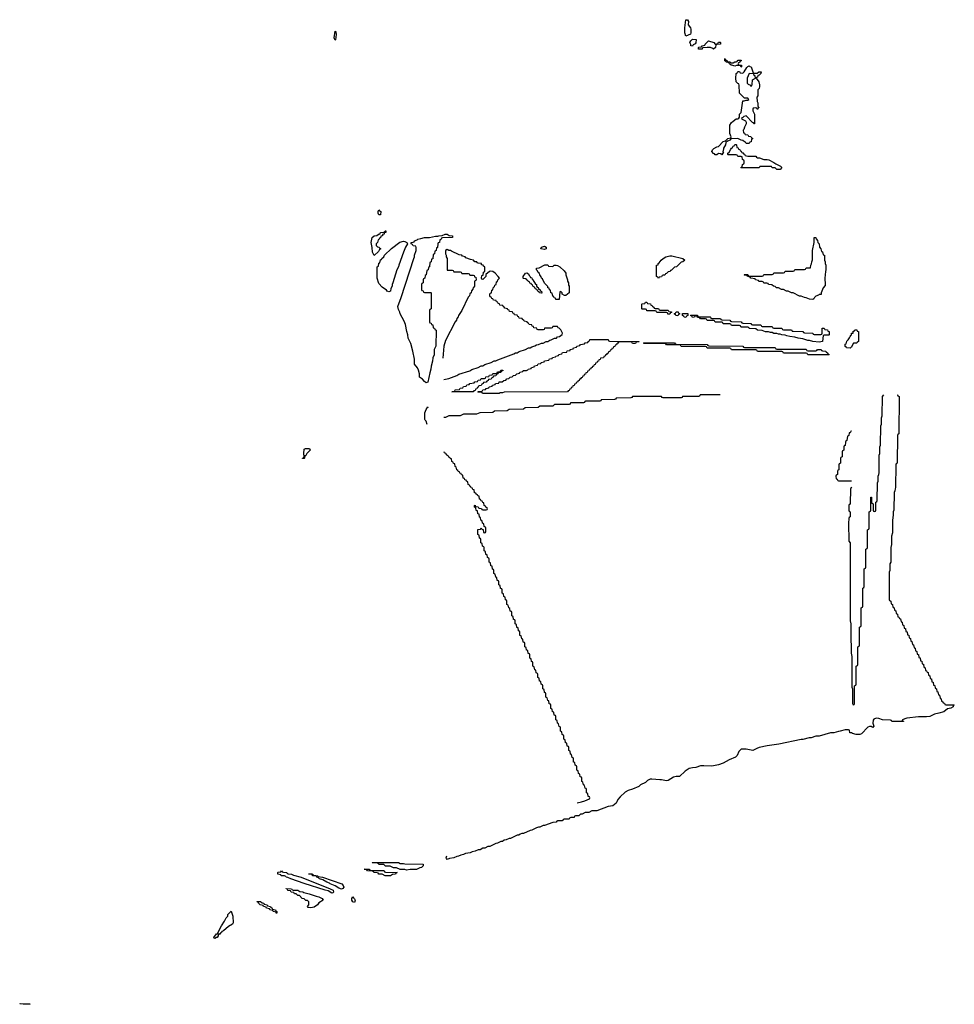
# Model space of a CAD drawing. Header units: inches. Extents: x 2550115 to 2887259, y 311850 to 494471.
# Tile 3 of 115: x 2579766 to 2591274, y 337506 to 349632. Entities that reach past the tile are written whole.
import ezdxf

# ---------------------------------------------------------------- set-up
doc = ezdxf.new("R2010")
doc.units = ezdxf.units.IN
doc.header["$MEASUREMENT"] = 0
for name, color, linetype in [('C5373', 7, 'Continuous'), ('C5383', 7, 'Continuous'), ('C5384', 7, 'Continuous'), ('C5394', 7, 'Continuous')]:
    doc.layers.add(name, color=color, linetype=linetype)

msp = doc.modelspace()

# ---------------------------------------------------------------- linework, layer by layer
at = {"layer": 'C5373', "color": 6}
msp.add_lwpolyline([(2579810, 337506), (2579766, 337510), (2579770, 337514), (2579894, 337510), (2579890, 337509)], close=True, dxfattribs=at)
at = {"layer": 'C5383', "color": 6}
msp.add_line((2586632, 339988), (2586683, 340000), dxfattribs=at)
msp.add_lwpolyline([(2587118, 340000), (2587110, 339985), (2587070, 339949), (2587010, 339941), (2586872, 339890), (2586811, 339889), (2586774, 339870), (2586730, 339868), (2586690, 339848), (2586670, 339846), (2586650, 339828), (2586610, 339826), (2586598, 339822), (2586592, 339808), (2586553, 339807), (2586538, 339802), (2586530, 339788), (2586470, 339786), (2586458, 339782), (2586454, 339770), (2586447, 339767), (2586390, 339766), (2586378, 339762), (2586372, 339748), (2586330, 339746), (2586230, 339708), (2586210, 339708), (2586170, 339688), (2586153, 339687), (2586130, 339678), (2586074, 339650), (2586050, 339648), (2585970, 339609), (2585950, 339609), (2585930, 339602), (2585910, 339589), (2585891, 339589), (2585810, 339549), (2585791, 339549), (2585754, 339530), (2585730, 339528), (2585711, 339509), (2585691, 339509), (2585650, 339489), (2585630, 339488), (2585554, 339450), (2585530, 339449), (2585494, 339430), (2585470, 339429), (2585434, 339410), (2585410, 339409), (2585374, 339390), (2585338, 339382), (2585312, 339370), (2585255, 339365), (2585230, 339350), (2585196, 339344), (2585171, 339330), (2585150, 339326), (2585112, 339310), (2585060, 339300), (2585030, 339289), (2585020, 339300), (2585018, 339310), (2585025, 339335)], dxfattribs=at)
for points in [[(2584330, 339089), (2584266, 339090), (2584230, 339108), (2584186, 339110), (2584182, 339122), (2584167, 339127), (2584126, 339130), (2584122, 339142), (2584110, 339146), (2584050, 339149), (2584042, 339162), (2584006, 339170), (2584071, 339171), (2584078, 339158), (2584090, 339154), (2584248, 339152), (2584254, 339150), (2584258, 339138), (2584270, 339134), (2584414, 339130), (2584398, 339122), (2584394, 339110), (2584355, 339105)], [(2584450, 339242), (2584490, 339242), (2584510, 339234), (2584734, 339230), (2584734, 339210), (2584714, 339190), (2584693, 339187), (2584650, 339167), (2584574, 339166), (2584530, 339158), (2584510, 339168), (2584450, 339168), (2584407, 339187), (2584370, 339188), (2584327, 339207), (2584270, 339208), (2584250, 339226), (2584190, 339228), (2584182, 339242), (2584170, 339246), (2584110, 339248), (2584106, 339254), (2584430, 339251)], [(2583610, 338875), (2583563, 338903), (2583529, 338910), (2583270, 338993), (2583106, 339050), (2583069, 339069), (2583046, 339070), (2583042, 339082), (2583028, 339088), (2582986, 339090), (2582982, 339102), (2582946, 339110), (2582946, 339130), (2582950, 339134), (2582982, 339138), (2582990, 339151), (2582998, 339138), (2583013, 339133), (2583054, 339130), (2583058, 339118), (2583072, 339112), (2583114, 339110), (2583138, 339098), (2583230, 339070), (2583590, 338930), (2583625, 338910), (2583630, 338886), (2583622, 338878)], [(2583730, 338922), (2583696, 338936), (2583650, 338966), (2583590, 338990), (2583579, 338999), (2583548, 339010), (2583497, 339037), (2583458, 339050), (2583444, 339064), (2583426, 339070), (2583422, 339082), (2583408, 339088), (2583370, 339089), (2583367, 339107), (2583331, 339109), (2583328, 339110), (2583327, 339113), (2583374, 339110), (2583378, 339098), (2583392, 339092), (2583434, 339090), (2583442, 339082), (2583494, 339070), (2583731, 338991), (2583751, 338971), (2583756, 338950), (2583746, 338934)], [(2583350, 338693), (2583318, 338698), (2583309, 338710), (2583328, 338730), (2583327, 338767), (2583310, 338786), (2583290, 338786), (2583270, 338806), (2583246, 338810), (2583210, 338846), (2583190, 338846), (2583170, 338866), (2583150, 338866), (2583142, 338882), (2583110, 338886), (2583102, 338902), (2583068, 338908), (2583062, 338922), (2583046, 338930), (2583046, 338934), (2583114, 338930), (2583118, 338918), (2583132, 338912), (2583192, 338910), (2583215, 338895), (2583252, 338890), (2583263, 338883), (2583330, 338866), (2583416, 338836), (2583450, 338830), (2583491, 338810), (2583502, 338790), (2583450, 338755), (2583431, 338730), (2583390, 338704)], [(2583890, 338759), (2583870, 338769), (2583856, 338790), (2583857, 338810), (2583870, 338831), (2583877, 338817), (2583890, 338807), (2583896, 338790)], [(2582930, 338629), (2582926, 338630), (2582922, 338642), (2582886, 338650), (2582882, 338662), (2582846, 338670), (2582842, 338682), (2582806, 338690), (2582802, 338702), (2582766, 338710), (2582762, 338722), (2582726, 338730), (2582706, 338750), (2582702, 338762), (2582690, 338766), (2582690, 338774), (2582730, 338772), (2582750, 338754), (2582774, 338750), (2582778, 338738), (2582814, 338730), (2582818, 338718), (2582854, 338710), (2582858, 338698), (2582870, 338694), (2582878, 338678), (2582914, 338670), (2582918, 338658), (2582934, 338650), (2582934, 338630)], [(2582170, 338315), (2582160, 338320), (2582155, 338330), (2582190, 338372), (2582206, 338374), (2582206, 338386), (2582250, 338472), (2582289, 338531), (2582310, 338572), (2582329, 338591), (2582330, 338612), (2582370, 338654), (2582390, 338590), (2582393, 338510), (2582388, 338492), (2582335, 338465), (2582274, 338410), (2582257, 338403), (2582250, 338389), (2582238, 338382), (2582230, 338369), (2582212, 338368), (2582210, 338348), (2582198, 338330), (2582190, 338327)]]:
    msp.add_lwpolyline(points, close=True, dxfattribs=at)
at = {"layer": 'C5384', "color": 6}
for points in [[(2587970, 349429), (2587957, 349470), (2587954, 349530), (2587969, 349630), (2587990, 349632), (2588002, 349610), (2587998, 349570), (2588025, 349530), (2588030, 349514), (2588031, 349469), (2588025, 349455)], [(2583650, 349378), (2583637, 349410), (2583650, 349491), (2583658, 349478), (2583662, 349450), (2583655, 349385)], [(2588050, 349308), (2588028, 349312), (2588028, 349328), (2588018, 349350), (2588028, 349370), (2588050, 349392), (2588094, 349390), (2588092, 349348), (2588084, 349336), (2588058, 349322)], [(2588330, 349332), (2588362, 349338), (2588370, 349354), (2588390, 349354), (2588394, 349350), (2588394, 349330), (2588353, 349327), (2588338, 349322), (2588332, 349288), (2588310, 349269), (2588299, 349279), (2588270, 349289), (2588230, 349289), (2588173, 349287), (2588170, 349269), (2588130, 349269), (2588126, 349270), (2588126, 349290), (2588130, 349294), (2588162, 349298), (2588168, 349312), (2588202, 349318), (2588206, 349330), (2588249, 349371), (2588311, 349351)], [(2588522, 349102), (2588550, 349102), (2588570, 349112), (2588587, 349113), (2588602, 349118), (2588606, 349130), (2588613, 349133), (2588650, 349134), (2588650, 349126), (2588638, 349122), (2588633, 349107), (2588618, 349102), (2588614, 349090), (2588618, 349078), (2588650, 349074), (2588654, 349070), (2588654, 349050), (2588650, 349046), (2588642, 349062), (2588627, 349067), (2588593, 349067), (2588570, 349058), (2588548, 349068), (2588526, 349070), (2588506, 349090), (2588502, 349102), (2588466, 349110), (2588462, 349122), (2588450, 349126), (2588447, 349153), (2588454, 349146), (2588454, 349134), (2588472, 349132), (2588478, 349118), (2588510, 349112)], [(2588813, 348973), (2588847, 348973), (2588866, 348990), (2588894, 348990), (2588892, 348970), (2588870, 348948), (2588854, 348946), (2588850, 348926), (2588838, 348922), (2588834, 348910), (2588868, 348868), (2588877, 348830), (2588877, 348810), (2588870, 348786), (2588853, 348767), (2588853, 348693), (2588842, 348678), (2588845, 348625), (2588854, 348610), (2588854, 348570), (2588858, 348558), (2588871, 348550), (2588858, 348542), (2588852, 348528), (2588846, 348530), (2588842, 348542), (2588830, 348546), (2588798, 348542), (2588794, 348530), (2588794, 348510), (2588812, 348468), (2588814, 348350), (2588806, 348350), (2588802, 348362), (2588790, 348366), (2588710, 348448), (2588681, 348439), (2588670, 348426), (2588658, 348422), (2588654, 348410), (2588705, 348385), (2588711, 348371), (2588711, 348350), (2588691, 348310), (2588682, 348278), (2588674, 348270), (2588678, 348238), (2588690, 348234), (2588698, 348218), (2588732, 348212), (2588738, 348198), (2588770, 348194), (2588778, 348178), (2588794, 348170), (2588778, 348162), (2588773, 348127), (2588758, 348122), (2588750, 348106), (2588710, 348108), (2588702, 348122), (2588690, 348126), (2588670, 348146), (2588650, 348148), (2588610, 348168), (2588530, 348166), (2588518, 348162), (2588514, 348150), (2588482, 348138), (2588462, 348118), (2588456, 348090), (2588434, 348050), (2588426, 348014), (2588422, 348010), (2588422, 348002), (2588434, 347990), (2588418, 347982), (2588410, 347969), (2588402, 347982), (2588370, 347986), (2588352, 347968), (2588330, 347966), (2588322, 347982), (2588310, 347986), (2588289, 348010), (2588298, 348030), (2588314, 348046), (2588350, 348066), (2588370, 348071), (2588428, 348130), (2588458, 348142), (2588486, 348170), (2588522, 348178), (2588526, 348190), (2588509, 348229), (2588510, 348331), (2588530, 348366), (2588550, 348384), (2588590, 348411), (2588608, 348412), (2588622, 348418), (2588628, 348432), (2588629, 348470), (2588649, 348491), (2588670, 348632), (2588687, 348633), (2588710, 348642), (2588730, 348642), (2588746, 348650), (2588730, 348666), (2588690, 348666), (2588630, 348729), (2588627, 348827), (2588622, 348842), (2588610, 348846), (2588590, 348866), (2588585, 348910), (2588589, 348971), (2588602, 348978), (2588607, 348993), (2588630, 348994), (2588638, 348978), (2588670, 348972), (2588688, 348990), (2588718, 349042), (2588730, 349054), (2588750, 349062), (2588755, 349055), (2588771, 349050), (2588798, 348978)], [(2588750, 348968), (2588722, 348910), (2588725, 348850), (2588737, 348837), (2588765, 348825), (2588770, 348814), (2588782, 348818), (2588787, 348833), (2588788, 348890), (2588826, 348910), (2588822, 348942), (2588810, 348946), (2588806, 348966)], [(2589130, 347786), (2589088, 347788), (2589070, 347806), (2589030, 347806), (2589022, 347822), (2589010, 347826), (2588890, 347826), (2588878, 347822), (2588870, 347806), (2588650, 347806), (2588647, 347813), (2588662, 347818), (2588666, 347850), (2588682, 347858), (2588686, 347870), (2588686, 347890), (2588682, 347902), (2588666, 347910), (2588662, 347942), (2588650, 347946), (2588610, 347946), (2588602, 347962), (2588590, 347966), (2588489, 347969), (2588486, 347970), (2588486, 347990), (2588500, 348000), (2588524, 348036), (2588530, 348051), (2588543, 348057), (2588550, 348074), (2588562, 348078), (2588570, 348094), (2588590, 348094), (2588594, 348090), (2588598, 348058), (2588613, 348053), (2588618, 348038), (2588633, 348033), (2588638, 348018), (2588650, 348014), (2588658, 347998), (2588670, 347994), (2588678, 347978), (2588690, 347974), (2588698, 347958), (2588733, 347953), (2588830, 347951), (2588838, 347938), (2588851, 347931), (2588874, 347930), (2588930, 347911), (2588969, 347911), (2588990, 347905), (2589050, 347875), (2589076, 347856), (2589134, 347830), (2589151, 347810)], [(2584190, 347228), (2584178, 347250), (2584178, 347270), (2584190, 347291), (2584198, 347278), (2584211, 347270), (2584210, 347228)], [(2584130, 346729), (2584110, 346768), (2584108, 346828), (2584094, 346886), (2584106, 346950), (2584129, 346970), (2584165, 346975), (2584194, 346994), (2584206, 346994), (2584210, 347012), (2584250, 347014), (2584262, 347018), (2584266, 347030), (2584274, 347030), (2584274, 347010), (2584254, 347006), (2584252, 346990), (2584234, 346986), (2584232, 346970), (2584214, 346966), (2584210, 346946), (2584198, 346942), (2584190, 346926), (2584178, 346922), (2584172, 346890), (2584154, 346870), (2584154, 346850), (2584162, 346842), (2584173, 346833), (2584194, 346830), (2584198, 346818), (2584214, 346810), (2584198, 346802), (2584184, 346776)], [(2584750, 346274), (2584830, 346274), (2584834, 346270), (2584832, 346070), (2584818, 346062), (2584814, 346050), (2584814, 345910), (2584818, 345898), (2584833, 345893), (2584838, 345878), (2584853, 345873), (2584858, 345838), (2584873, 345833), (2584878, 345818), (2584894, 345810), (2584891, 345611), (2584871, 345569), (2584870, 345506), (2584854, 345466), (2584850, 345426), (2584833, 345367), (2584830, 345330), (2584816, 345284), (2584790, 345169), (2584770, 345161), (2584750, 345175), (2584725, 345205), (2584690, 345230), (2584690, 345270), (2584677, 345317), (2584664, 345344), (2584627, 345390), (2584628, 345450), (2584606, 345550), (2584583, 345643), (2584550, 345709), (2584547, 345750), (2584531, 345790), (2584518, 345878), (2584501, 345921), (2584450, 346009), (2584446, 346030), (2584430, 346062), (2584422, 346098), (2584464, 346210), (2584619, 346690), (2584629, 346710), (2584629, 346730), (2584648, 346790), (2584647, 346827), (2584642, 346842), (2584610, 346846), (2584602, 346862), (2584586, 346870), (2584586, 346890), (2584610, 346891), (2584622, 346898), (2584629, 346910), (2584659, 346921), (2584669, 346930), (2584704, 346936), (2584750, 346951), (2584810, 346951), (2584886, 346966), (2584916, 346964), (2584926, 346970), (2584966, 346974), (2585006, 346990), (2585031, 346991), (2585053, 346973), (2585094, 346970), (2585094, 346950), (2584973, 346947), (2584958, 346942), (2584950, 346926), (2584938, 346922), (2584934, 346890), (2584918, 346882), (2584914, 346870), (2584912, 346828), (2584898, 346822), (2584894, 346790), (2584878, 346782), (2584874, 346750), (2584858, 346742), (2584852, 346688), (2584838, 346682), (2584834, 346650), (2584818, 346642), (2584812, 346588), (2584798, 346582), (2584794, 346550), (2584778, 346542), (2584772, 346488), (2584758, 346482), (2584754, 346450), (2584738, 346442), (2584734, 346430), (2584734, 346390), (2584718, 346382), (2584714, 346370), (2584714, 346310), (2584718, 346298), (2584733, 346293), (2584738, 346278)], [(2589530, 346188), (2589490, 346189), (2589452, 346208), (2589430, 346209), (2589390, 346229), (2589369, 346229), (2589290, 346268), (2589270, 346269), (2589230, 346288), (2589206, 346290), (2589170, 346308), (2589146, 346310), (2589110, 346328), (2589086, 346330), (2589068, 346348), (2589046, 346350), (2589027, 346367), (2588986, 346370), (2588982, 346382), (2588967, 346387), (2588929, 346389), (2588922, 346402), (2588907, 346407), (2588869, 346409), (2588862, 346422), (2588826, 346430), (2588822, 346442), (2588770, 346448), (2588762, 346462), (2588726, 346470), (2588722, 346482), (2588690, 346486), (2588686, 346490), (2588690, 346494), (2588730, 346494), (2588738, 346478), (2588750, 346474), (2588910, 346474), (2588922, 346478), (2588930, 346494), (2589030, 346494), (2589042, 346498), (2589050, 346514), (2589170, 346514), (2589182, 346518), (2589190, 346534), (2589290, 346534), (2589302, 346538), (2589310, 346554), (2589430, 346554), (2589442, 346558), (2589450, 346574), (2589490, 346574), (2589502, 346578), (2589506, 346610), (2589516, 346624), (2589518, 346650), (2589527, 346673), (2589529, 346789), (2589548, 346890), (2589549, 346950), (2589570, 346951), (2589572, 346932), (2589590, 346914), (2589594, 346890), (2589612, 346870), (2589614, 346830), (2589632, 346812), (2589638, 346778), (2589650, 346774), (2589658, 346738), (2589674, 346730), (2589674, 346670), (2589682, 346650), (2589682, 346630), (2589691, 346610), (2589691, 346551), (2589686, 346530), (2589681, 346450), (2589685, 346370), (2589682, 346358), (2589658, 346330), (2589634, 346270), (2589633, 346247), (2589610, 346246), (2589602, 346238), (2589570, 346228), (2589552, 346210), (2589545, 346195)], [(2584310, 346282), (2584290, 346289), (2584282, 346302), (2584230, 346338), (2584190, 346384), (2584169, 346450), (2584168, 346590), (2584182, 346598), (2584190, 346634), (2584202, 346638), (2584210, 346674), (2584222, 346678), (2584226, 346690), (2584249, 346711), (2584258, 346730), (2584346, 346814), (2584447, 346893), (2584490, 346906), (2584510, 346902), (2584534, 346890), (2584542, 346870), (2584518, 346830), (2584491, 346769), (2584434, 346610), (2584430, 346590), (2584411, 346550), (2584361, 346390), (2584351, 346370), (2584351, 346350), (2584337, 346323), (2584330, 346289)], [(2586230, 346801), (2586184, 346810), (2586190, 346831), (2586230, 346841), (2586250, 346831), (2586250, 346809)], [(2587630, 346446), (2587622, 346462), (2587606, 346470), (2587606, 346610), (2587626, 346614), (2587628, 346630), (2587641, 346639), (2587664, 346670), (2587689, 346690), (2587722, 346710), (2587770, 346724), (2587797, 346723), (2587931, 346691), (2587954, 346670), (2587932, 346648), (2587910, 346646), (2587854, 346590), (2587830, 346586), (2587790, 346546), (2587778, 346542), (2587774, 346530), (2587750, 346526), (2587730, 346506), (2587718, 346502), (2587710, 346486), (2587690, 346486), (2587678, 346482), (2587670, 346466), (2587638, 346462)], [(2586330, 346592), (2586348, 346610), (2586370, 346610), (2586390, 346605), (2586415, 346590), (2586470, 346538), (2586491, 346510), (2586491, 346490), (2586511, 346430), (2586512, 346410), (2586522, 346390), (2586524, 346364), (2586531, 346350), (2586531, 346270), (2586511, 346250), (2586490, 346237), (2586476, 346236), (2586446, 346250), (2586446, 346270), (2586430, 346286), (2586418, 346282), (2586410, 346186), (2586367, 346187), (2586362, 346202), (2586347, 346207), (2586342, 346222), (2586330, 346226), (2586322, 346262), (2586308, 346270), (2586302, 346302), (2586290, 346306), (2586286, 346326), (2586270, 346328), (2586268, 346348), (2586230, 346388), (2586202, 346442), (2586190, 346449), (2586186, 346466), (2586170, 346488), (2586165, 346505), (2586150, 346518), (2586140, 346540), (2586129, 346550), (2586130, 346571), (2586163, 346577), (2586232, 346612), (2586270, 346614), (2586278, 346598)], [(2586190, 346266), (2586166, 346270), (2586162, 346282), (2586150, 346286), (2586142, 346302), (2586130, 346306), (2586122, 346322), (2586110, 346326), (2586102, 346342), (2586090, 346346), (2586082, 346362), (2586066, 346370), (2586062, 346382), (2586047, 346387), (2586042, 346402), (2586027, 346407), (2586022, 346422), (2586007, 346427), (2586002, 346442), (2585970, 346446), (2585966, 346450), (2585966, 346470), (2585995, 346510), (2586010, 346514), (2586030, 346501), (2586041, 346481), (2586053, 346470), (2586057, 346457), (2586070, 346451), (2586076, 346436), (2586085, 346430), (2586116, 346376), (2586131, 346370), (2586131, 346351), (2586138, 346338), (2586150, 346334), (2586154, 346314), (2586170, 346312), (2586173, 346293), (2586191, 346290), (2586194, 346266)], [(2587590, 346074), (2587630, 346074), (2587638, 346058), (2587650, 346054), (2587750, 346054), (2587758, 346038), (2587793, 346033), (2587793, 346027), (2587778, 346022), (2587770, 346006), (2587747, 346007), (2587742, 346022), (2587730, 346026), (2587610, 346026), (2587602, 346042), (2587590, 346046), (2587490, 346046), (2587482, 346062), (2587470, 346066), (2587430, 346066), (2587426, 346070), (2587428, 346130), (2587430, 346134), (2587462, 346138), (2587470, 346154), (2587490, 346154), (2587498, 346138), (2587533, 346133), (2587538, 346118), (2587553, 346113), (2587558, 346098), (2587573, 346093), (2587578, 346078)], [(2587870, 345986), (2587847, 345987), (2587842, 346002), (2587826, 346010), (2587842, 346018), (2587850, 346034), (2587873, 346033), (2587878, 346018), (2587894, 346010), (2587878, 346002)], [(2587970, 345966), (2587947, 345967), (2587942, 345982), (2587927, 345987), (2587927, 346013), (2587993, 346013), (2587994, 345990), (2587978, 345982)], [(2589550, 345754), (2589630, 345754), (2589642, 345758), (2589648, 345772), (2589648, 345832), (2589670, 345834), (2589678, 345818), (2589713, 345813), (2589718, 345798), (2589734, 345790), (2589734, 345750), (2589730, 345746), (2589670, 345746), (2589658, 345742), (2589650, 345669), (2589610, 345659), (2589530, 345669), (2589490, 345682), (2589470, 345682), (2589410, 345702), (2589350, 345709), (2589310, 345722), (2589249, 345729), (2589210, 345738), (2589190, 345748), (2589149, 345749), (2589130, 345758), (2589110, 345758), (2589090, 345768), (2589052, 345768), (2589030, 345778), (2589010, 345778), (2588987, 345787), (2588950, 345788), (2588910, 345806), (2588850, 345808), (2588830, 345826), (2588750, 345828), (2588742, 345842), (2588730, 345846), (2588653, 345847), (2588646, 345850), (2588642, 345862), (2588630, 345866), (2588530, 345866), (2588522, 345882), (2588510, 345886), (2588430, 345886), (2588422, 345902), (2588410, 345906), (2588330, 345906), (2588322, 345922), (2588310, 345926), (2588230, 345926), (2588222, 345942), (2588210, 345946), (2588150, 345946), (2588142, 345962), (2588110, 345966), (2588102, 345982), (2588090, 345986), (2588078, 345982), (2588073, 345967), (2588050, 345966), (2588042, 345982), (2588026, 345990), (2588030, 345994), (2588110, 345994), (2588118, 345978), (2588130, 345974), (2588267, 345973), (2588274, 345970), (2588278, 345958), (2588290, 345954), (2588387, 345953), (2588394, 345950), (2588398, 345938), (2588410, 345934), (2588512, 345932), (2588518, 345918), (2588530, 345914), (2588650, 345912), (2588658, 345898), (2588670, 345894), (2588770, 345892), (2588778, 345878), (2588790, 345874), (2588892, 345872), (2588898, 345858), (2588910, 345854), (2589030, 345852), (2589038, 345838), (2589050, 345834), (2589152, 345832), (2589158, 345818), (2589170, 345814), (2589270, 345812), (2589278, 345798), (2589290, 345794), (2589410, 345792), (2589418, 345778), (2589430, 345774), (2589532, 345772), (2589538, 345758)], [(2587310, 345646), (2587302, 345662), (2587290, 345666), (2587150, 345666), (2587138, 345662), (2587133, 345647), (2587118, 345642), (2587113, 345627), (2587098, 345622), (2587093, 345607), (2587078, 345602), (2587073, 345587), (2587058, 345582), (2587053, 345567), (2587038, 345562), (2587033, 345547), (2587018, 345542), (2587013, 345527), (2586998, 345522), (2586993, 345507), (2586978, 345502), (2586973, 345487), (2586958, 345482), (2586953, 345467), (2586918, 345462), (2586913, 345447), (2586898, 345442), (2586893, 345427), (2586878, 345422), (2586873, 345407), (2586858, 345402), (2586853, 345387), (2586838, 345382), (2586833, 345367), (2586818, 345362), (2586813, 345347), (2586798, 345342), (2586793, 345327), (2586778, 345322), (2586773, 345307), (2586758, 345302), (2586753, 345287), (2586738, 345282), (2586733, 345267), (2586718, 345262), (2586713, 345247), (2586698, 345242), (2586693, 345227), (2586678, 345222), (2586673, 345207), (2586658, 345202), (2586653, 345187), (2586638, 345182), (2586633, 345167), (2586618, 345162), (2586613, 345147), (2586598, 345142), (2586593, 345127), (2586578, 345122), (2586573, 345107), (2586558, 345102), (2586553, 345087), (2586538, 345082), (2586533, 345067), (2586518, 345062), (2586512, 345048), (2585730, 345046), (2585710, 345038), (2585684, 345036), (2585670, 345030), (2585470, 345030), (2585466, 345030), (2585462, 345042), (2585450, 345046), (2585410, 345046), (2585406, 345050), (2585410, 345054), (2585450, 345054), (2585462, 345058), (2585470, 345074), (2585502, 345078), (2585508, 345092), (2585542, 345098), (2585548, 345112), (2585582, 345118), (2585586, 345130), (2585622, 345138), (2585626, 345150), (2585666, 345154), (2585669, 345171), (2585707, 345173), (2585726, 345190), (2585750, 345194), (2585766, 345210), (2585790, 345214), (2585806, 345230), (2585830, 345234), (2585846, 345250), (2585870, 345254), (2585886, 345270), (2585922, 345278), (2585926, 345290), (2585962, 345298), (2585966, 345310), (2586007, 345313), (2586022, 345318), (2586026, 345330), (2586062, 345338), (2586066, 345350), (2586102, 345358), (2586106, 345370), (2586142, 345378), (2586150, 345392), (2586182, 345398), (2586186, 345410), (2586222, 345418), (2586226, 345430), (2586282, 345438), (2586290, 345454), (2586322, 345458), (2586326, 345470), (2586362, 345478), (2586366, 345490), (2586402, 345498), (2586406, 345510), (2586442, 345518), (2586450, 345532), (2586502, 345538), (2586508, 345552), (2586542, 345558), (2586546, 345570), (2586582, 345578), (2586586, 345590), (2586622, 345598), (2586626, 345610), (2586662, 345618), (2586670, 345632), (2586722, 345638), (2586730, 345654), (2586762, 345658), (2586766, 345670), (2586782, 345678), (2586788, 345692), (2587010, 345692), (2587018, 345678), (2587030, 345674), (2587394, 345670), (2587390, 345666), (2587358, 345662), (2587350, 345646)], [(2588690, 345594), (2589070, 345594), (2589078, 345578), (2589090, 345574), (2589450, 345574), (2589458, 345558), (2589470, 345554), (2589570, 345554), (2589582, 345558), (2589588, 345572), (2589628, 345572), (2589634, 345570), (2589638, 345558), (2589650, 345554), (2589694, 345550), (2589698, 345538), (2589714, 345530), (2589718, 345518), (2589734, 345510), (2589730, 345506), (2589470, 345506), (2589462, 345522), (2589450, 345526), (2589170, 345526), (2589162, 345542), (2589150, 345546), (2588850, 345546), (2588842, 345562), (2588830, 345566), (2588530, 345566), (2588522, 345582), (2588510, 345586), (2588230, 345586), (2588222, 345602), (2588210, 345606), (2587910, 345606), (2587902, 345622), (2587890, 345626), (2587730, 345626), (2587722, 345642), (2587710, 345646), (2587450, 345646), (2587446, 345650), (2587450, 345654), (2587830, 345652), (2587838, 345638), (2587850, 345634), (2588230, 345632), (2588238, 345618), (2588250, 345614), (2588670, 345612), (2588678, 345598)], [(2585350, 345049), (2585086, 345050), (2585122, 345058), (2585130, 345072), (2585182, 345078), (2585190, 345094), (2585222, 345098), (2585230, 345114), (2585262, 345118), (2585270, 345134), (2585302, 345138), (2585310, 345152), (2585362, 345158), (2585370, 345174), (2585402, 345178), (2585410, 345194), (2585442, 345198), (2585450, 345214), (2585490, 345214), (2585502, 345218), (2585507, 345233), (2585542, 345238), (2585550, 345254), (2585582, 345258), (2585590, 345274), (2585630, 345274), (2585642, 345278), (2585650, 345294), (2585682, 345298), (2585690, 345314), (2585714, 345314), (2585713, 345307), (2585698, 345302), (2585690, 345286), (2585658, 345282), (2585654, 345270), (2585638, 345262), (2585630, 345246), (2585598, 345242), (2585594, 345230), (2585578, 345222), (2585570, 345206), (2585538, 345202), (2585534, 345190), (2585518, 345182), (2585510, 345166), (2585478, 345162), (2585474, 345150), (2585458, 345142), (2585450, 345126), (2585418, 345122), (2585413, 345107), (2585398, 345102), (2585393, 345087), (2585378, 345082), (2585373, 345067), (2585358, 345062)], [(2583250, 344226), (2583249, 344229), (2583250, 344234), (2583262, 344238), (2583267, 344253), (2583264, 344290), (2583270, 344342), (2583286, 344350), (2583307, 344353), (2583336, 344350), (2583343, 344330), (2583302, 344290), (2583290, 344266), (2583278, 344262), (2583274, 344230), (2583270, 344226)]]:
    msp.add_lwpolyline(points, close=True, dxfattribs=at)
for points in [[(2584990, 345199), (2585050, 345214), (2585150, 345249), (2585175, 345265), (2585310, 345309), (2585335, 345325), (2585410, 345349), (2585450, 345369), (2585470, 345369), (2585495, 345385), (2585571, 345409), (2585610, 345429), (2585630, 345429), (2585655, 345445), (2585850, 345515), (2585870, 345529), (2585891, 345529), (2585915, 345545), (2585994, 345570), (2586030, 345589), (2586051, 345589), (2586070, 345602), (2586110, 345615), (2586130, 345628), (2586154, 345630), (2586190, 345648), (2586211, 345649), (2586250, 345668), (2586270, 345668), (2586293, 345687), (2586310, 345688), (2586350, 345708), (2586374, 345710), (2586390, 345726), (2586414, 345730), (2586444, 345756), (2586451, 345771), (2586430, 345812), (2586410, 345834), (2586398, 345838), (2586390, 345854), (2586330, 345854), (2586322, 345838), (2586310, 345834), (2586230, 345834), (2586222, 345818), (2586210, 345814), (2586150, 345814), (2586138, 345818), (2586133, 345833), (2586098, 345838), (2586093, 345853), (2586078, 345858), (2586073, 345873), (2586038, 345878), (2586033, 345893), (2586018, 345898), (2586013, 345913), (2585978, 345918), (2585973, 345933), (2585958, 345938), (2585953, 345953), (2585918, 345958), (2585913, 345973), (2585898, 345978), (2585893, 345993), (2585858, 345998), (2585853, 346013), (2585838, 346018), (2585833, 346033), (2585798, 346038), (2585793, 346053), (2585778, 346058), (2585773, 346073), (2585738, 346078), (2585733, 346093), (2585718, 346098), (2585713, 346113), (2585678, 346118), (2585673, 346133), (2585658, 346138), (2585653, 346153), (2585638, 346158), (2585633, 346173), (2585598, 346178), (2585593, 346193), (2585578, 346198), (2585573, 346213), (2585558, 346218), (2585554, 346230), (2585554, 346250), (2585558, 346262), (2585574, 346270), (2585578, 346302), (2585593, 346307), (2585594, 346330), (2585613, 346347), (2585618, 346362), (2585634, 346370), (2585638, 346402), (2585650, 346406), (2585654, 346430), (2585672, 346448), (2585658, 346470), (2585619, 346510), (2585591, 346530), (2585566, 346534), (2585549, 346531), (2585507, 346493), (2585506, 346470), (2585470, 346434), (2585458, 346438), (2585454, 346450), (2585458, 346482), (2585473, 346487), (2585478, 346522), (2585494, 346530), (2585494, 346590), (2585478, 346598), (2585474, 346610), (2585453, 346613), (2585451, 346630), (2585412, 346632), (2585398, 346638), (2585394, 346650), (2585371, 346651), (2585352, 346670), (2585317, 346677), (2585261, 346701), (2585252, 346710), (2585220, 346720), (2585210, 346731), (2585177, 346737), (2585081, 346781), (2585072, 346790), (2585051, 346791), (2585030, 346802), (2585009, 346790), (2585009, 346749), (2585018, 346730), (2585018, 346710), (2585028, 346690), (2585030, 346546), (2585090, 346546), (2585102, 346542), (2585110, 346526), (2585190, 346526), (2585202, 346522), (2585210, 346506), (2585290, 346506), (2585302, 346502), (2585310, 346486), (2585350, 346486), (2585362, 346482), (2585367, 346467), (2585382, 346462), (2585386, 346430), (2585382, 346418), (2585368, 346412), (2585366, 346350), (2585362, 346338), (2585348, 346332), (2585347, 346313), (2585330, 346294), (2585326, 346270), (2585310, 346254), (2585306, 346230), (2585290, 346214), (2585209, 346050), (2585170, 345990), (2585166, 345974), (2585150, 345950), (2585144, 345930), (2585130, 345910), (2585010, 345681), (2584990, 345612), (2584975, 345465)], [(2590000, 345593), (2589990, 345588), (2589946, 345590), (2589942, 345602), (2589929, 345609), (2589930, 345634), (2589942, 345638), (2589950, 345674), (2589969, 345691), (2589985, 345715), (2589990, 345732), (2590000, 345742)], [(2588389, 345011), (2588149, 345011), (2588146, 345010), (2588142, 344998), (2588127, 344993), (2587932, 344992), (2587926, 344990), (2587922, 344978), (2587910, 344974), (2587690, 344974), (2587678, 344978), (2587670, 344992), (2587310, 344992), (2587302, 344978), (2587290, 344974), (2587110, 344972), (2587102, 344958), (2587090, 344954), (2586932, 344952), (2586926, 344950), (2586922, 344938), (2586910, 344934), (2586732, 344932), (2586726, 344930), (2586722, 344918), (2586710, 344914), (2586552, 344912), (2586546, 344910), (2586542, 344898), (2586530, 344894), (2586352, 344892), (2586330, 344874), (2586172, 344872), (2586150, 344854), (2585992, 344852), (2585970, 344834), (2585792, 344832), (2585770, 344814), (2585612, 344812), (2585590, 344794), (2585432, 344792), (2585390, 344774), (2585232, 344772), (2585190, 344754), (2585052, 344752), (2585010, 344734), (2584990, 344734)], [(2584785, 344645), (2584770, 344686), (2584758, 344698), (2584755, 344710), (2584756, 344790), (2584770, 344831), (2584790, 344863), (2584797, 344857)], [(2590000, 344563), (2589998, 344562), (2589990, 344546), (2589978, 344542), (2589974, 344510), (2589958, 344502), (2589952, 344448), (2589938, 344442), (2589934, 344430), (2589932, 344388), (2589918, 344382), (2589914, 344370), (2589914, 344330), (2589898, 344322), (2589894, 344310), (2589894, 344250), (2589878, 344242), (2589874, 344230), (2589874, 344170), (2589858, 344162), (2589854, 344150), (2589854, 344090), (2589838, 344082), (2589834, 344070), (2589834, 344030), (2589818, 344022), (2589814, 344010), (2589818, 343978), (2589833, 343973), (2589838, 343958), (2589850, 343954), (2590000, 343954)], [(2586683, 340000), (2586726, 340010), (2586782, 340038), (2586786, 340050), (2586782, 340062), (2586767, 340067), (2586762, 340102), (2586746, 340110), (2586746, 340150), (2586742, 340162), (2586727, 340167), (2586722, 340202), (2586707, 340207), (2586702, 340242), (2586686, 340250), (2586686, 340290), (2586682, 340302), (2586667, 340307), (2586662, 340342), (2586647, 340347), (2586642, 340382), (2586626, 340390), (2586626, 340430), (2586622, 340442), (2586606, 340450), (2586602, 340482), (2586586, 340490), (2586586, 340530), (2586582, 340542), (2586567, 340547), (2586562, 340582), (2586547, 340587), (2586542, 340622), (2586526, 340630), (2586526, 340670), (2586522, 340682), (2586507, 340687), (2586502, 340722), (2586487, 340727), (2586482, 340762), (2586466, 340770), (2586466, 340810), (2586462, 340822), (2586446, 340830), (2586442, 340862), (2586426, 340870), (2586426, 340910), (2586422, 340922), (2586407, 340927), (2586402, 340962), (2586387, 340967), (2586382, 341002), (2586366, 341010), (2586366, 341050), (2586362, 341062), (2586347, 341067), (2586342, 341102), (2586327, 341107), (2586322, 341142), (2586306, 341150), (2586306, 341190), (2586302, 341202), (2586287, 341207), (2586282, 341242), (2586267, 341247), (2586262, 341282), (2586246, 341290), (2586246, 341330), (2586242, 341342), (2586227, 341347), (2586222, 341382), (2586206, 341390), (2586206, 341430), (2586202, 341442), (2586187, 341447), (2586182, 341482), (2586167, 341487), (2586162, 341522), (2586146, 341530), (2586146, 341570), (2586142, 341582), (2586127, 341587), (2586122, 341622), (2586107, 341627), (2586102, 341662), (2586086, 341670), (2586086, 341710), (2586082, 341722), (2586067, 341727), (2586062, 341762), (2586046, 341770), (2586046, 341810), (2586042, 341822), (2586027, 341827), (2586022, 341862), (2586007, 341867), (2586002, 341902), (2585986, 341910), (2585986, 341950), (2585982, 341962), (2585967, 341967), (2585962, 342002), (2585947, 342007), (2585942, 342042), (2585926, 342050), (2585926, 342090), (2585922, 342102), (2585907, 342107), (2585902, 342142), (2585887, 342147), (2585882, 342182), (2585866, 342190), (2585866, 342230), (2585862, 342242), (2585847, 342247), (2585842, 342282), (2585826, 342290), (2585826, 342330), (2585822, 342342), (2585807, 342347), (2585802, 342382), (2585787, 342387), (2585782, 342422), (2585766, 342430), (2585766, 342470), (2585762, 342482), (2585747, 342487), (2585742, 342522), (2585727, 342527), (2585722, 342562), (2585706, 342570), (2585706, 342610), (2585702, 342622), (2585687, 342627), (2585682, 342662), (2585666, 342670), (2585666, 342710), (2585662, 342722), (2585647, 342727), (2585642, 342762), (2585627, 342767), (2585622, 342802), (2585606, 342810), (2585606, 342850), (2585602, 342862), (2585587, 342867), (2585582, 342902), (2585567, 342907), (2585562, 342942), (2585546, 342950), (2585546, 342990), (2585542, 343002), (2585527, 343007), (2585522, 343042), (2585507, 343047), (2585502, 343082), (2585486, 343090), (2585486, 343130), (2585482, 343142), (2585466, 343150), (2585462, 343182), (2585446, 343190), (2585446, 343230), (2585442, 343242), (2585427, 343247), (2585422, 343282), (2585406, 343290), (2585407, 343353), (2585442, 343358), (2585450, 343374), (2585458, 343358), (2585473, 343353), (2585478, 343318), (2585490, 343314), (2585502, 343318), (2585506, 343330), (2585506, 343370), (2585502, 343382), (2585486, 343390), (2585482, 343422), (2585466, 343430), (2585462, 343462), (2585446, 343470), (2585442, 343502), (2585427, 343507), (2585422, 343542), (2585407, 343547), (2585402, 343582), (2585387, 343587), (2585382, 343622), (2585366, 343630), (2585366, 343650), (2585373, 343653), (2585378, 343638), (2585413, 343633), (2585418, 343618), (2585453, 343613), (2585458, 343598), (2585470, 343594), (2585510, 343594), (2585522, 343598), (2585526, 343610), (2585522, 343622), (2585507, 343627), (2585502, 343642), (2585487, 343647), (2585482, 343682), (2585467, 343687), (2585462, 343702), (2585447, 343707), (2585442, 343722), (2585427, 343727), (2585422, 343762), (2585407, 343767), (2585402, 343782), (2585387, 343787), (2585382, 343802), (2585367, 343807), (2585362, 343842), (2585347, 343847), (2585342, 343862), (2585327, 343867), (2585322, 343882), (2585307, 343887), (2585302, 343902), (2585287, 343907), (2585282, 343942), (2585267, 343947), (2585262, 343962), (2585247, 343967), (2585242, 343982), (2585227, 343987), (2585222, 344022), (2585207, 344027), (2585202, 344042), (2585187, 344047), (2585182, 344062), (2585167, 344067), (2585162, 344082), (2585147, 344087), (2585142, 344122), (2585126, 344130), (2585122, 344162), (2585107, 344167), (2585102, 344182), (2585086, 344190), (2585082, 344222), (2585067, 344227), (2585062, 344242), (2585050, 344246), (2585042, 344262), (2585026, 344270), (2585022, 344282), (2585010, 344286), (2585002, 344302), (2584990, 344306)], [(2590000, 343863), (2589998, 343862), (2589994, 343850), (2589993, 343673), (2589990, 343666), (2589978, 343662), (2589974, 343650), (2589974, 343590), (2589978, 343578), (2589991, 343571), (2589992, 343510), (2589978, 343502), (2589974, 343490), (2589972, 343430), (2589974, 343210), (2589992, 343190), (2589991, 342230), (2589998, 342190), (2590000, 342082)], [(2590000, 340848), (2589990, 340848), (2589986, 340850), (2589982, 340882), (2589970, 340886), (2589930, 340886), (2589870, 340869), (2589847, 340867), (2589791, 340849), (2589750, 340849), (2589611, 340809), (2589570, 340809), (2589510, 340789), (2589488, 340788), (2589410, 340769), (2589390, 340769), (2589114, 340710), (2588971, 340689), (2588871, 340669), (2588842, 340658), (2588794, 340630), (2588710, 340649), (2588650, 340649), (2588621, 340619), (2588599, 340570), (2588579, 340550), (2588502, 340518), (2588430, 340477), (2588370, 340455), (2588290, 340439), (2588190, 340444), (2588150, 340442), (2588090, 340422), (2588050, 340419), (2588010, 340410), (2587962, 340378), (2587891, 340310), (2587850, 340310), (2587818, 340302), (2587750, 340261), (2587730, 340257), (2587670, 340272), (2587650, 340270), (2587550, 340277), (2587530, 340277), (2587496, 340264), (2587470, 340238), (2587410, 340210), (2587390, 340190), (2587310, 340155), (2587259, 340141), (2587220, 340120), (2587158, 340062), (2587133, 340030), (2587118, 340000)]]:
    msp.add_lwpolyline(points, dxfattribs=at)
at = {"layer": 'C5394', "color": 6}
for points in [[(2590000, 345742), (2590009, 345751), (2590010, 345771), (2590027, 345773), (2590030, 345794), (2590042, 345798), (2590050, 345814), (2590072, 345812), (2590078, 345798), (2590094, 345790), (2590094, 345670), (2590078, 345662), (2590072, 345648), (2590032, 345648), (2590005, 345595), (2590000, 345593)], [(2590571, 345011), (2590574, 345010), (2590578, 344998), (2590594, 344990), (2590592, 344530), (2590578, 344522), (2590574, 344510), (2590571, 344170), (2590558, 344162), (2590554, 344150), (2590551, 343870), (2590544, 343856), (2590542, 343830), (2590534, 343810), (2590531, 343590), (2590522, 343570), (2590522, 343530), (2590512, 343470), (2590511, 343311), (2590502, 343270), (2590502, 343170), (2590492, 343130), (2590491, 342950), (2590482, 342930), (2590482, 342850), (2590474, 342830), (2590474, 342490), (2590478, 342478), (2590494, 342470), (2590498, 342438), (2590514, 342430), (2590518, 342398), (2590534, 342390), (2590538, 342358), (2590554, 342350), (2590558, 342318), (2590574, 342310), (2590578, 342278), (2590593, 342273), (2590598, 342258), (2590613, 342253), (2590618, 342218), (2590633, 342213), (2590638, 342178), (2590653, 342173), (2590658, 342138), (2590673, 342133), (2590678, 342098), (2590693, 342093), (2590698, 342058), (2590713, 342053), (2590718, 342018), (2590733, 342013), (2590738, 341978), (2590753, 341973), (2590758, 341938), (2590773, 341933), (2590778, 341898), (2590793, 341893), (2590798, 341858), (2590813, 341853), (2590818, 341818), (2590833, 341813), (2590838, 341778), (2590853, 341773), (2590858, 341738), (2590873, 341733), (2590878, 341698), (2590893, 341693), (2590898, 341658), (2590914, 341650), (2590918, 341618), (2590933, 341613), (2590938, 341598), (2590953, 341593), (2590958, 341558), (2590973, 341553), (2590978, 341518), (2590993, 341513), (2590998, 341478), (2591013, 341473), (2591018, 341438), (2591033, 341433), (2591038, 341398), (2591053, 341393), (2591058, 341358), (2591073, 341353), (2591078, 341318), (2591093, 341313), (2591098, 341278), (2591114, 341270), (2591118, 341238), (2591133, 341233), (2591138, 341218), (2591153, 341213), (2591158, 341198), (2591170, 341194), (2591270, 341194), (2591274, 341190), (2591262, 341178), (2591262, 341170), (2591230, 341155), (2591190, 341145), (2591145, 341110), (2591085, 341090), (2591030, 341078), (2590971, 341050), (2590930, 341045), (2590832, 341048), (2590690, 341029), (2590634, 341010), (2590638, 340998), (2590650, 340994), (2590649, 340989), (2590512, 340988), (2590506, 340990), (2590502, 341002), (2590487, 341007), (2590390, 341010), (2590345, 341025), (2590310, 341028), (2590284, 341016), (2590276, 341004), (2590272, 340970), (2590283, 340930), (2590270, 340917), (2590249, 340929), (2590230, 340929), (2590210, 340921), (2590130, 340839), (2590110, 340829), (2590066, 340830), (2590021, 340841), (2590010, 340848), (2590000, 340848)], [(2590000, 342082), (2590005, 341830), (2590011, 341790), (2590012, 341450), (2590014, 341410), (2590022, 341390), (2590022, 341210), (2590030, 341194), (2590042, 341198), (2590046, 341210), (2590046, 341430), (2590062, 341438), (2590066, 341450), (2590066, 341670), (2590082, 341678), (2590086, 341690), (2590086, 341910), (2590102, 341918), (2590106, 341930), (2590106, 342150), (2590122, 342158), (2590126, 342170), (2590126, 342390), (2590142, 342398), (2590146, 342410), (2590146, 342630), (2590162, 342638), (2590166, 342650), (2590166, 342870), (2590182, 342878), (2590186, 342890), (2590186, 343110), (2590202, 343118), (2590206, 343130), (2590206, 343350), (2590222, 343358), (2590226, 343370), (2590226, 343570), (2590242, 343578), (2590246, 343590), (2590247, 343753), (2590254, 343750), (2590254, 343690), (2590258, 343678), (2590274, 343670), (2590274, 343590), (2590278, 343578), (2590290, 343574), (2590302, 343578), (2590306, 343590), (2590306, 343690), (2590322, 343698), (2590326, 343710), (2590328, 343930), (2590338, 343950), (2590338, 344010), (2590346, 344030), (2590347, 344053), (2590348, 344268), (2590358, 344290), (2590358, 344370), (2590367, 344393), (2590369, 344630), (2590378, 344650), (2590378, 344730), (2590387, 344753), (2590389, 344990), (2590406, 345010)], [(2590010, 344566), (2590000, 344563)], [(2590000, 343954), (2590010, 343954)], [(2590011, 343869), (2590000, 343863)]]:
    msp.add_lwpolyline(points, dxfattribs=at)

doc.saveas('drawing.dxf')
